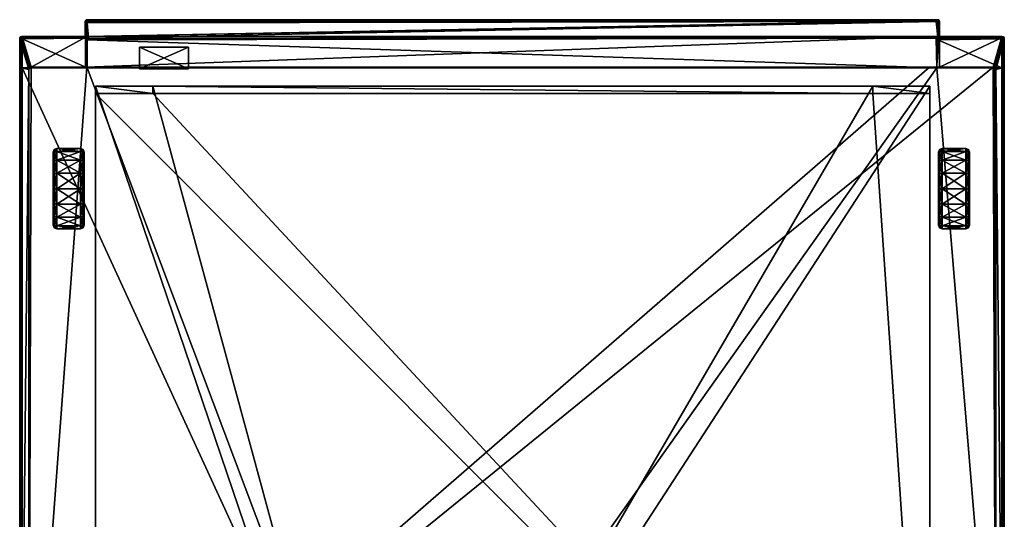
# Model space of a CAD drawing. Header units: centimetres. Extents: x -30.2 to 30.2, y -8.4 to 52.9.
# Tile 256 of 256: x -30.2 to 30.2, y 22.3 to 52.9. Entities that reach past the tile are written whole.
import ezdxf

# ---------------------------------------------------------------- set-up
doc = ezdxf.new("R2010")
doc.units = ezdxf.units.CM
doc.layers.add('RC462304_Body', color=7, linetype='Continuous', true_color=0x06873a)

msp = doc.modelspace()

# ---------------------------------------------------------------- meshes
at = {"layer": 'RC462304_Body', "color": 213, "true_color": 0xc458e1}
mesh = msp.add_polyface(dxfattribs=at)
corners = [(-26.139, 51.937, 24.322), (-26.139, 51.935, 201.18), (-26.139, 52.778, 201.18), (-26.139, 52.778, 24.328), (-29.985, 51.753, 24.233), (-26.145, 51.809, 24.228), (-26.128, 51.803, 24.228), (-26.139, 51.935, 209.124), (-26.139, 52.778, 209.124), (-26.127, 52.766, 209.207), (-26.126, 51.736, 209.273), (-26.185, 51.795, 209.256), (-30.012, 51.776, 209.256), (-26.22, 51.83, 209.207), (-30.012, 51.825, 209.207), (-26.149, 51.883, 201.18), (-26.149, 51.885, 24.322), (-26.149, 51.883, 209.124), (-26.137, 51.872, 209.207), (-26.129, 52.83, 24.328), (-26.129, 52.83, 201.18), (-26.18, 51.852, 201.18), (-26.18, 51.854, 24.322), (-26.232, 51.842, 201.18), (-26.232, 51.844, 24.322), (-26.18, 51.852, 209.124), (-26.232, 51.842, 209.124), (-26.133, 51.805, 209.256), (-26.168, 51.841, 209.207), (-26.222, 51.84, 24.27), (-30.009, 51.832, 24.276), (-26.157, 51.831, 24.239), (-26.128, 51.803, 24.228), (-26.193, 51.829, 24.239), (-26.126, 51.862, 24.239), (-30, 51.802, 24.245), (-26.133, 52.778, 24.276), (-26.135, 51.927, 24.27), (-26.174, 51.848, 24.27), (-26.143, 51.879, 24.27)]
mesh.append_faces([[corners[k] for k in face] for face in [(0, 1, 2), (2, 3, 0), (4, 5, 6), (1, 7, 8), (8, 2, 1), (9, 8, 7), (10, 11, 12), (11, 13, 14), (15, 1, 0), (0, 16, 15), (17, 7, 1), (1, 15, 17), (7, 17, 18), (19, 3, 2), (20, 2, 8), (21, 15, 16), (16, 22, 21), (23, 21, 22), (22, 24, 23), (25, 17, 15), (15, 21, 25), (26, 25, 21), (21, 23, 26), (27, 11, 10), (18, 28, 27), (11, 27, 28), (28, 13, 11), (28, 18, 17), (17, 25, 28), (13, 28, 25), (25, 26, 13), (24, 29, 30), (31, 32, 5), (5, 33, 31), (32, 31, 34), (29, 33, 35), (33, 5, 4), (3, 36, 37), (37, 0, 3), (38, 31, 33), (33, 29, 38), (22, 38, 29), (29, 24, 22), (34, 39, 37), (0, 37, 39), (39, 16, 0), (39, 34, 31), (31, 38, 39), (16, 39, 38), (38, 22, 16)]], dxfattribs={"vtx2": -1, "color": 213})
mesh = msp.add_polyface(dxfattribs=at)
corners = [(-26.127, 51.923, 209.207), (-26.092, 51.888, 209.256), (-26.092, 52.731, 209.256), (-26.127, 52.766, 209.207), (-26.139, 51.935, 209.124), (-26.097, 51.834, 24.228), (-26.104, 51.851, 24.229), (-26.087, 52.773, 24.235), (-26.128, 51.803, 24.228), (-26.097, 51.834, 24.228), (-26.128, 51.803, 24.228), (-26.046, 52.871, 24.328), (-26.098, 52.861, 24.328), (-26.098, 52.861, 201.18), (-26.046, 52.871, 201.18), (-26.098, 52.861, 209.124), (-26.102, 51.837, 209.256), (-26.137, 51.872, 209.207), (-26.145, 51.809, 24.228), (-26.075, 51.747, 209.273), (-26.126, 51.736, 209.273), (-26.075, 51.726, 209.273), (-26.129, 52.83, 201.18), (-26.129, 52.83, 24.328), (-26.139, 52.778, 201.18), (-26.129, 52.83, 209.124), (-26.139, 52.778, 209.124), (-26.086, 52.849, 209.207), (-26.117, 52.818, 209.207), (-26.082, 52.783, 209.256), (-26.133, 51.805, 209.256), (-26.116, 52.776, 24.245), (-26.123, 51.899, 24.239), (-26.133, 52.778, 24.276), (-26.139, 52.778, 24.328), (-26.125, 52.827, 24.276), (-26.096, 52.856, 24.276), (-26.126, 51.862, 24.239), (-26.135, 51.927, 24.27), (-26.112, 52.821, 24.245), (-26.09, 52.809, 24.235), (-26.089, 52.844, 24.245), (-26.077, 52.822, 24.235)]
mesh.append_faces([[corners[k] for k in face] for face in [(10, 18, 8), (9, 6, 5), (19, 20, 21)]], dxfattribs={"color": 213})
mesh.append_faces([[corners[k] for k in face] for face in [(0, 1, 2), (2, 3, 0), (4, 0, 3), (5, 6, 7), (8, 9, 5), (5, 10, 8), (11, 12, 13), (14, 13, 15), (16, 1, 0), (0, 17, 16), (17, 0, 4), (22, 13, 12), (12, 23, 22), (24, 22, 23), (25, 15, 13), (13, 22, 25), (26, 25, 22), (27, 28, 29), (2, 29, 28), (28, 3, 2), (28, 27, 15), (15, 25, 28), (3, 28, 25), (25, 26, 3), (16, 30, 19), (20, 19, 30), (30, 16, 17), (31, 7, 6), (6, 32, 31), (33, 34, 23), (23, 35, 33), (35, 23, 12), (12, 36, 35), (32, 6, 9), (9, 37, 32), (37, 9, 8), (33, 31, 32), (32, 38, 33), (31, 33, 35), (35, 39, 31), (7, 31, 39), (39, 40, 7), (39, 35, 36), (36, 41, 39), (40, 39, 41), (41, 42, 40), (38, 32, 37)]], dxfattribs={"vtx2": -1, "color": 213})
mesh = msp.add_polyface(dxfattribs=at)
corners = [(-26.046, 52.871, 24.328), (-26.046, 52.871, 201.18), (26.093, 52.871, 201.18), (-26.046, 52.871, 209.124), (26.093, 52.871, 209.124), (-26, 52.824, 209.256), (-25.941, 52.766, 209.273), (25.988, 52.766, 209.273), (-26.035, 52.859, 209.207), (26.046, 52.824, 209.256), (26.081, 52.859, 209.207), (-26.092, 51.888, 209.256), (-26.034, 51.83, 209.273), (-26.034, 52.673, 209.273), (-26.092, 52.731, 209.256), (-25.993, 52.756, 209.273), (-26.024, 52.725, 209.273), (-26.023, 51.778, 209.273), (-25.992, 51.747, 209.273), (-25.941, 51.737, 209.273), (-26.087, 52.773, 24.235), (-26.041, 52.819, 24.235), (26.088, 52.819, 24.235), (-26.097, 51.834, 24.228), (25.988, 51.737, 209.273), (-25.992, 51.727, 209.273), (-26.023, 51.696, 209.273), (-26.044, 51.778, 209.273), (-26.075, 51.726, 209.273), (-26.075, 51.747, 209.273), (-26.098, 52.861, 201.18), (-26.098, 52.861, 209.124), (-26.051, 52.814, 209.256), (-26.086, 52.849, 209.207), (-26.102, 51.837, 209.256), (-26.082, 52.783, 209.256), (-26.046, 52.865, 24.277), (26.093, 52.871, 24.328), (-26.096, 52.856, 24.276), (-26.098, 52.861, 24.328), (-26.044, 52.848, 24.245), (26.092, 52.865, 24.277), (26.091, 52.848, 24.245), (-26.089, 52.844, 24.245), (-26.077, 52.822, 24.235), (-26.09, 52.809, 24.235)]
mesh.append_faces([[corners[k] for k in face] for face in [(25, 19, 18), (17, 12, 27)]], dxfattribs={"color": 213})
mesh.append_faces([[corners[k] for k in face] for face in [(28, 27, 29)]], dxfattribs={"vtx0": -1, "color": 213})
mesh.append_faces([[corners[k] for k in face] for face in [(7, 13, 19), (23, 20, 22), (26, 18, 27), (28, 26, 27)]], dxfattribs={"vtx0": -1, "vtx1": -1, "vtx2": -1, "color": 213})
mesh.append_faces([[corners[k] for k in face] for face in [(7, 15, 16), (7, 16, 13), (13, 17, 18), (13, 18, 19), (24, 25, 26)]], dxfattribs={"vtx0": -1, "vtx2": -1, "color": 213})
mesh.append_faces([[corners[k] for k in face] for face in [(0, 1, 2), (1, 3, 4), (5, 6, 7), (8, 5, 9), (3, 8, 10), (11, 12, 13), (13, 14, 11), (13, 12, 17), (20, 21, 22), (26, 25, 18), (18, 17, 27), (30, 1, 0), (31, 3, 1), (15, 6, 5), (5, 32, 15), (32, 5, 8), (8, 33, 32), (33, 8, 3), (3, 31, 33), (27, 12, 11), (11, 34, 27), (16, 15, 32), (32, 35, 16), (13, 16, 35), (35, 14, 13), (35, 32, 33), (29, 27, 34), (36, 0, 37), (38, 39, 0), (0, 36, 38), (40, 36, 41), (21, 40, 42), (43, 38, 36), (36, 40, 43), (44, 43, 40), (40, 21, 44), (45, 44, 21), (21, 20, 45)]], dxfattribs={"vtx2": -1, "color": 213})
mesh = msp.add_polyface(dxfattribs=at)
corners = [(26.093, 52.871, 201.18), (26.093, 52.871, 24.328), (-26.046, 52.871, 24.328), (26.093, 52.871, 209.124), (-26.046, 52.871, 201.18), (25.988, 52.766, 209.273), (26.046, 52.824, 209.256), (-26, 52.824, 209.256), (26.081, 52.859, 209.207), (-26.035, 52.859, 209.207), (-26.046, 52.871, 209.124), (26.081, 52.673, 209.273), (26.081, 51.83, 209.273), (26.139, 51.888, 209.256), (26.139, 52.731, 209.256), (26.07, 52.725, 209.273), (26.039, 52.756, 209.273), (-25.941, 52.766, 209.273), (-25.993, 52.756, 209.273), (-25.941, 51.737, 209.273), (26.07, 51.778, 209.273), (26.039, 51.747, 209.273), (25.988, 51.737, 209.273), (-26.097, 51.834, 24.228), (26.088, 52.819, 24.235), (26.134, 52.773, 24.235), (26.155, 51.851, 24.229), (-25.992, 51.727, 209.273), (26.122, 51.747, 209.273), (26.091, 51.778, 209.273), (26.039, 51.727, 209.273), (26.09, 51.695, 209.273), (26.122, 51.726, 209.273), (26.145, 52.861, 24.328), (26.145, 52.861, 201.18), (26.098, 52.814, 209.256), (26.133, 52.849, 209.207), (26.145, 52.861, 209.124), (26.15, 51.837, 209.256), (26.129, 52.783, 209.256), (26.092, 52.865, 24.277), (-26.046, 52.865, 24.277), (26.142, 52.856, 24.277), (26.091, 52.848, 24.245), (-26.044, 52.848, 24.245), (-26.041, 52.819, 24.235), (26.135, 52.844, 24.245), (26.124, 52.822, 24.235)]
mesh.append_faces([[corners[k] for k in face] for face in [(29, 12, 20), (21, 22, 30)]], dxfattribs={"color": 213})
mesh.append_faces([[corners[k] for k in face] for face in [(28, 31, 32)]], dxfattribs={"vtx0": -1, "color": 213})
mesh.append_faces([[corners[k] for k in face] for face in [(23, 25, 26)]], dxfattribs={"vtx0": -1, "vtx1": -1, "color": 213})
mesh.append_faces([[corners[k] for k in face] for face in [(12, 5, 19), (20, 30, 31), (28, 20, 31)]], dxfattribs={"vtx0": -1, "vtx1": -1, "vtx2": -1, "color": 213})
mesh.append_faces([[corners[k] for k in face] for face in [(12, 15, 16), (12, 16, 5), (23, 24, 25)]], dxfattribs={"vtx0": -1, "vtx2": -1, "color": 213})
mesh.append_faces([[corners[k] for k in face] for face in [(22, 21, 19)]], dxfattribs={"vtx1": -1, "color": 213})
mesh.append_faces([[corners[k] for k in face] for face in [(20, 12, 19), (21, 20, 19)]], dxfattribs={"vtx1": -1, "vtx2": -1, "color": 213})
mesh.append_faces([[corners[k] for k in face] for face in [(0, 1, 2), (3, 0, 4), (5, 6, 7), (6, 8, 9), (8, 3, 10), (11, 12, 13), (13, 14, 11), (12, 11, 15), (5, 17, 18), (22, 19, 27), (28, 29, 20), (20, 21, 30), (33, 1, 0), (0, 34, 33), (34, 0, 3), (35, 6, 5), (5, 16, 35), (36, 8, 6), (6, 35, 36), (37, 3, 8), (8, 36, 37), (38, 13, 12), (12, 29, 38), (39, 35, 16), (16, 15, 39), (14, 39, 15), (15, 11, 14), (1, 40, 41), (40, 1, 33), (33, 42, 40), (40, 43, 44), (43, 24, 45), (43, 40, 42), (42, 46, 43), (24, 43, 46), (46, 47, 24), (25, 24, 47)]], dxfattribs={"vtx2": -1, "color": 213})
mesh = msp.add_polyface(dxfattribs=at)
corners = [(26.139, 52.731, 209.256), (26.139, 51.888, 209.256), (26.174, 51.923, 209.207), (26.174, 52.766, 209.207), (26.186, 51.935, 209.124), (26.134, 52.773, 24.235), (26.155, 51.851, 24.229), (26.155, 51.851, 24.229), (26.093, 52.871, 209.124), (26.145, 52.861, 209.124), (26.145, 52.861, 201.18), (26.185, 51.872, 209.207), (26.15, 51.837, 209.256), (26.122, 51.726, 209.273), (26.174, 51.736, 209.273), (26.122, 51.747, 209.273), (26.176, 52.83, 24.328), (26.145, 52.861, 24.328), (26.176, 52.83, 201.18), (26.186, 52.778, 24.328), (26.176, 52.83, 209.124), (26.186, 52.778, 201.18), (26.164, 52.818, 209.207), (26.133, 52.849, 209.207), (26.098, 52.814, 209.256), (26.129, 52.783, 209.256), (26.186, 52.778, 209.124), (26.18, 51.805, 209.256), (26.091, 51.778, 209.273), (26.232, 51.795, 209.256), (26.176, 51.837, 24.224), (26.155, 51.851, 24.229), (26.176, 51.837, 24.224), (26.171, 52.827, 24.277), (26.18, 52.778, 24.277), (26.178, 51.869, 24.243), (26.172, 51.898, 24.243), (26.142, 52.856, 24.277), (26.204, 51.846, 24.24), (26.163, 52.776, 24.246), (26.182, 51.926, 24.276), (26.158, 52.821, 24.246), (26.137, 52.809, 24.235), (26.135, 52.844, 24.245), (26.124, 52.822, 24.235)]
mesh.append_faces([[corners[k] for k in face] for face in [(13, 14, 15), (7, 6, 31)]], dxfattribs={"color": 213})
mesh.append_faces([[corners[k] for k in face] for face in [(0, 1, 2), (2, 3, 0), (3, 2, 4), (5, 6, 7), (8, 9, 10), (11, 2, 1), (1, 12, 11), (16, 17, 10), (10, 18, 16), (19, 16, 18), (18, 10, 9), (9, 20, 18), (21, 18, 20), (22, 23, 24), (24, 25, 22), (3, 22, 25), (25, 0, 3), (20, 9, 23), (23, 22, 20), (26, 20, 22), (22, 3, 26), (27, 12, 28), (28, 15, 27), (29, 27, 15), (15, 14, 29), (30, 7, 31), (31, 32, 30), (33, 16, 19), (19, 34, 33), (35, 31, 6), (6, 36, 35), (37, 17, 16), (16, 33, 37), (38, 32, 31), (31, 35, 38), (39, 34, 40), (40, 36, 39), (5, 39, 36), (36, 6, 5), (41, 33, 34), (34, 39, 41), (42, 41, 39), (39, 5, 42), (43, 37, 33), (33, 41, 43), (44, 43, 41), (41, 42, 44), (44, 42, 5)]], dxfattribs={"vtx2": -1, "color": 213})
mesh = msp.add_polyface(dxfattribs=at)
corners = [(26.186, 51.935, 201.18), (26.186, 51.935, 24.328), (26.186, 52.778, 24.328), (26.186, 52.778, 201.18), (26.186, 51.935, 209.124), (26.186, 52.778, 209.124), (26.174, 52.766, 209.207), (30.011, 51.776, 209.256), (26.232, 51.795, 209.256), (26.174, 51.736, 209.273), (30.011, 51.825, 209.207), (26.267, 51.83, 209.207), (26.196, 51.883, 24.328), (26.196, 51.883, 201.18), (26.196, 51.883, 209.124), (26.174, 51.923, 209.207), (26.185, 51.872, 209.207), (26.176, 51.837, 24.224), (26.176, 51.837, 24.224), (26.187, 51.838, 24.225), (26.176, 52.83, 201.18), (26.176, 52.83, 209.124), (26.227, 51.852, 24.328), (26.227, 51.852, 201.18), (26.279, 51.842, 24.328), (26.279, 51.842, 201.18), (26.227, 51.852, 209.124), (26.279, 51.842, 209.124), (26.216, 51.841, 209.207), (26.15, 51.837, 209.256), (26.18, 51.805, 209.256), (26.18, 52.778, 24.277), (26.182, 51.926, 24.276), (26.238, 51.84, 24.241), (26.204, 51.846, 24.24), (26.269, 51.842, 24.275), (30.008, 51.832, 24.276), (30, 51.802, 24.245), (26.192, 51.88, 24.276), (26.178, 51.869, 24.243), (26.172, 51.898, 24.243), (26.221, 51.851, 24.275)]
mesh.append_faces([[corners[k] for k in face] for face in [(17, 18, 19)]], dxfattribs={"color": 213})
mesh.append_faces([[corners[k] for k in face] for face in [(0, 1, 2), (2, 3, 0), (4, 0, 3), (3, 5, 4), (4, 5, 6), (7, 8, 9), (10, 11, 8), (12, 1, 0), (0, 13, 12), (13, 0, 4), (4, 14, 13), (14, 4, 15), (15, 16, 14), (20, 3, 2), (21, 5, 3), (22, 12, 13), (13, 23, 22), (24, 22, 23), (23, 25, 24), (23, 13, 14), (14, 26, 23), (25, 23, 26), (26, 27, 25), (28, 16, 29), (29, 30, 28), (11, 28, 30), (30, 8, 11), (26, 14, 16), (16, 28, 26), (27, 26, 28), (28, 11, 27), (31, 2, 1), (1, 32, 31), (33, 19, 18), (18, 34, 33), (33, 35, 36), (19, 33, 37), (38, 39, 40), (40, 32, 38), (12, 38, 32), (32, 1, 12), (35, 33, 34), (34, 41, 35), (24, 35, 41), (41, 22, 24), (41, 34, 39), (39, 38, 41), (22, 41, 38), (38, 12, 22)]], dxfattribs={"vtx2": -1, "color": 213})
mesh = msp.add_polyface(dxfattribs=at)
corners = [(-26.138, 49.966, 24.197), (-26.128, 51.803, 24.228), (-26.097, 51.834, 24.228), (26.155, 51.851, 24.229), (-30.134, 51.604, 24.233), (-29.599, 49.817, 24.197), (-30.069, 49.912, 24.229), (-26.047, 49.966, 7.544), (26.186, 49.966, 24.197), (-26.042, 49.966, -0.249), (25.487, 49.966, 7.544), (-30.16, 49.93, 201.18), (-30.16, 49.93, 209.124), (-30.16, 51.693, 209.124), (-30.16, 51.693, 201.18), (-30.144, 51.693, 209.207), (-30.144, 51.739, 209.197), (-29.533, 49.949, 24.197), (-30.067, 51.736, 24.233), (-29.985, 51.753, 24.233), (-29.45, 49.966, 24.197), (-29.45, 49.966, 7.544), (-29.533, 49.949, 7.544), (-29.45, 49.966, -0.249), (-29.533, 49.949, -0.249), (-30.094, 51.693, 209.256), (-29.582, 49.9, 24.197), (-30.117, 51.687, 24.233), (-26.034, 49.93, 209.273), (-26.034, 51.644, 209.273), (-26.044, 51.695, 209.273), (-26.075, 51.726, 209.273), (-26.126, 51.736, 209.273), (-30.012, 51.693, 209.273), (-30.012, 49.93, 209.273), (-30.16, 51.693, 24.328), (-30.16, 49.93, 24.328), (-30.094, 49.93, 209.256), (-30.144, 49.93, 209.207), (25.988, 51.737, 209.273), (-26.023, 51.696, 209.273), (26.019, 49.93, 209.273), (-30.157, 51.683, 24.276), (-30.144, 51.776, 24.328), (-30.148, 51.654, 24.245), (-30.12, 49.922, 24.243), (-30.141, 51.766, 24.276), (-30.132, 51.736, 24.245), (-30.15, 49.928, 24.276)]
mesh.append_faces([[corners[k] for k in face] for face in [(4, 5, 6), (13, 15, 16), (30, 29, 40)]], dxfattribs={"color": 213})
mesh.append_faces([[corners[k] for k in face] for face in [(28, 33, 34)]], dxfattribs={"vtx0": -1, "color": 213})
mesh.append_faces([[corners[k] for k in face] for face in [(0, 2, 3), (28, 30, 31), (28, 31, 32), (28, 32, 33), (39, 40, 29)]], dxfattribs={"vtx0": -1, "vtx2": -1, "color": 213})
mesh.append_faces([[corners[k] for k in face] for face in [(0, 20, 1)]], dxfattribs={"vtx1": -1, "color": 213})
mesh.append_faces([[corners[k] for k in face] for face in [(20, 19, 1)]], dxfattribs={"vtx1": -1, "vtx2": -1, "color": 213})
mesh.append_faces([[corners[k] for k in face] for face in [(0, 1, 2), (7, 0, 8), (9, 7, 10), (11, 12, 13), (13, 14, 11), (17, 18, 19), (19, 20, 17), (20, 21, 22), (21, 23, 24), (16, 15, 25), (26, 27, 18), (18, 17, 26), (5, 4, 27), (27, 26, 5), (21, 20, 0), (0, 7, 21), (23, 21, 7), (7, 9, 23), (28, 29, 30), (14, 35, 36), (36, 11, 14), (33, 25, 37), (37, 34, 33), (25, 15, 38), (38, 37, 25), (15, 13, 12), (12, 38, 15), (29, 28, 41), (31, 30, 40), (42, 35, 43), (44, 4, 6), (6, 45, 44), (44, 42, 46), (4, 44, 47), (47, 27, 4), (42, 44, 45), (45, 48, 42), (35, 42, 48), (48, 36, 35)]], dxfattribs={"vtx2": -1, "color": 213})
mesh = msp.add_polyface(dxfattribs=at)
corners = [(-30.144, 51.776, 201.18), (-30.144, 51.776, 24.328), (-30.16, 51.693, 24.328), (-30.16, 51.693, 201.18), (-30.144, 51.776, 209.124), (-30.16, 51.693, 209.124), (-30.144, 51.767, 209.17), (-30.094, 51.811, 209.197), (-30.094, 51.825, 209.124), (-30.012, 51.825, 209.207), (-30.012, 51.842, 209.124), (-30.144, 51.739, 209.197), (-30.094, 51.767, 209.242), (-30.012, 51.776, 209.256), (-30.094, 51.693, 209.256), (-30.012, 51.693, 209.273), (-30.094, 51.825, 201.18), (-30.094, 51.825, 24.328), (-30.012, 51.842, 201.18), (-30.012, 51.842, 24.328), (-26.232, 51.842, 201.18), (-26.232, 51.844, 24.322), (-26.232, 51.842, 209.124), (-26.126, 51.736, 209.273), (-26.185, 51.795, 209.256), (-26.22, 51.83, 209.207), (-30.141, 51.766, 24.276), (-30.157, 51.683, 24.276), (-30, 51.802, 24.245), (-29.985, 51.753, 24.233), (-30.067, 51.736, 24.233), (-30.082, 51.786, 24.245), (-30.091, 51.816, 24.276), (-30.009, 51.832, 24.276), (-30.132, 51.736, 24.245), (-30.148, 51.654, 24.245), (-30.117, 51.687, 24.233), (-26.222, 51.84, 24.27), (-26.193, 51.829, 24.239)]
mesh.append_faces([[corners[k] for k in face] for face in [(5, 6, 4), (5, 11, 6)]], dxfattribs={"color": 213})
mesh.append_faces([[corners[k] for k in face] for face in [(0, 1, 2), (2, 3, 0), (4, 0, 3), (3, 5, 4), (7, 8, 4), (4, 6, 7), (9, 10, 8), (8, 7, 9), (12, 7, 6), (6, 11, 12), (13, 9, 7), (7, 12, 13), (14, 12, 11), (15, 13, 12), (12, 14, 15), (16, 17, 1), (1, 0, 16), (18, 19, 17), (17, 16, 18), (8, 16, 0), (0, 4, 8), (10, 18, 16), (16, 8, 10), (19, 18, 20), (20, 21, 19), (18, 10, 22), (22, 20, 18), (13, 15, 23), (9, 13, 24), (10, 9, 25), (25, 22, 10), (1, 26, 27), (28, 29, 30), (30, 31, 28), (26, 1, 17), (17, 32, 26), (33, 19, 21), (26, 34, 35), (33, 28, 31), (31, 32, 33), (19, 33, 32), (32, 17, 19), (34, 26, 32), (32, 31, 34), (36, 34, 31), (31, 30, 36), (28, 33, 37), (29, 28, 38)]], dxfattribs={"vtx2": -1, "color": 213})
mesh = msp.add_polyface(dxfattribs=at)
corners = [(-22.011, 48.797, 197.682), (-22.011, 48.346, 32.39), (22.098, 48.346, 32.39), (22.098, 48.797, 197.682), (26.186, 49.966, 24.197), (-26.138, 49.966, 24.197), (26.155, 51.851, 24.229), (26.176, 51.837, 24.224), (25.487, 49.966, 7.544), (-26.047, 49.966, 7.544), (-29.599, 2.002, -0.249), (25.575, 49.966, -0.249), (29.485, 49.966, -0.249), (29.634, 2.002, -0.249), (29.568, 49.949, -0.249), (29.617, 49.9, -0.249), (29.634, 49.817, -0.249), (-26.042, 49.966, -0.249), (25.595, -2.863, 32.428), (25.595, 48.346, 32.39), (-25.508, 48.346, 32.39), (-7.966, -2.863, 197.682), (25.595, 48.797, 197.682), (25.595, -2.863, 197.682), (29.617, 49.9, 7.544), (29.617, 49.9, 24.197), (29.634, 49.817, 24.197), (29.634, 49.817, 7.544), (29.568, 49.949, 7.544), (29.568, 49.949, 24.197), (29.485, 49.966, 7.544), (29.485, 49.966, 24.197), (29.986, 51.753, 24.233), (26.187, 51.838, 24.225), (30.011, 1.958, 209.273), (30.011, 49.93, 209.273), (26.019, 49.93, 209.273), (30.011, 51.693, 209.273), (26.174, 51.736, 209.273), (26.122, 51.726, 209.273), (26.09, 51.695, 209.273), (26.078, 51.644, 209.273), (25.988, 51.737, 209.273), (-26.034, 51.644, 209.273), (26.039, 51.727, 209.273), (26.069, 51.696, 209.273), (-26.034, 49.93, 209.273), (-7.966, 1.958, 209.273)]
mesh.append_faces([[corners[k] for k in face] for face in [(34, 35, 36), (45, 41, 40)]], dxfattribs={"color": 213})
mesh.append_faces([[corners[k] for k in face] for face in [(4, 6, 7), (13, 15, 16), (33, 4, 7)]], dxfattribs={"vtx0": -1, "color": 213})
mesh.append_faces([[corners[k] for k in face] for face in [(42, 43, 36)]], dxfattribs={"vtx0": -1, "vtx1": -1, "vtx2": -1, "color": 213})
mesh.append_faces([[corners[k] for k in face] for face in [(10, 11, 12), (13, 12, 14), (13, 14, 15), (18, 2, 1), (18, 1, 20), (21, 0, 3), (21, 3, 22), (37, 39, 40), (37, 40, 41)]], dxfattribs={"vtx0": -1, "vtx2": -1, "color": 213})
mesh.append_faces([[corners[k] for k in face] for face in [(36, 35, 41), (41, 45, 36)]], dxfattribs={"vtx1": -1, "color": 213})
mesh.append_faces([[corners[k] for k in face] for face in [(4, 5, 6), (13, 10, 12), (33, 32, 4), (35, 37, 41), (44, 42, 36), (45, 44, 36)]], dxfattribs={"vtx1": -1, "vtx2": -1, "color": 213})
mesh.append_faces([[corners[k] for k in face] for face in [(0, 1, 2), (2, 3, 0), (4, 8, 9), (8, 11, 17), (18, 19, 2), (23, 22, 19), (24, 25, 26), (26, 27, 24), (15, 24, 27), (28, 29, 25), (25, 24, 28), (30, 31, 29), (29, 28, 30), (14, 28, 24), (24, 15, 14), (12, 30, 28), (28, 14, 12), (19, 22, 3), (3, 2, 19), (32, 31, 4), (4, 31, 30), (30, 8, 4), (30, 12, 11), (11, 8, 30), (37, 38, 39), (36, 46, 47), (44, 45, 40)]], dxfattribs={"vtx2": -1, "color": 213})
mesh = msp.add_polyface(dxfattribs=at)
corners = [(30.094, 51.825, 201.18), (30.094, 51.825, 24.328), (30.011, 51.842, 24.328), (30.011, 51.842, 201.18), (30.094, 51.825, 209.124), (30.011, 51.842, 209.124), (30.011, 51.693, 209.273), (30.057, 51.767, 209.256), (30.011, 51.776, 209.256), (30.084, 51.811, 209.207), (30.011, 51.825, 209.207), (30.084, 51.739, 209.256), (30.128, 51.767, 209.207), (30.143, 51.776, 209.124), (30.143, 51.693, 209.207), (30.16, 51.693, 209.124), (30.143, 51.776, 201.18), (30.143, 51.776, 24.328), (30.16, 51.693, 201.18), (30.16, 51.693, 24.328), (26.279, 51.842, 24.328), (26.279, 51.842, 201.18), (26.279, 51.842, 209.124), (26.174, 51.736, 209.273), (26.232, 51.795, 209.256), (26.267, 51.83, 209.207), (26.269, 51.842, 24.275), (30.008, 51.832, 24.276), (30.091, 51.816, 24.276), (30.14, 51.766, 24.276), (30, 51.802, 24.245), (26.238, 51.84, 24.241), (29.986, 51.753, 24.233), (26.187, 51.838, 24.225), (30.082, 51.786, 24.245), (30.068, 51.736, 24.233), (30.132, 51.736, 24.245), (30.157, 51.683, 24.276), (30.118, 51.686, 24.233)]
mesh.append_faces([[corners[k] for k in face] for face in [(6, 7, 8), (6, 11, 7)]], dxfattribs={"color": 213})
mesh.append_faces([[corners[k] for k in face] for face in [(0, 1, 2), (2, 3, 0), (4, 0, 3), (3, 5, 4), (9, 10, 8), (8, 7, 9), (4, 5, 10), (10, 9, 4), (12, 9, 7), (7, 11, 12), (13, 4, 9), (9, 12, 13), (14, 12, 11), (15, 13, 12), (16, 17, 1), (1, 0, 16), (18, 19, 17), (17, 16, 18), (13, 16, 0), (0, 4, 13), (15, 18, 16), (16, 13, 15), (3, 2, 20), (20, 21, 3), (5, 3, 21), (21, 22, 5), (23, 6, 8), (24, 8, 10), (10, 5, 22), (22, 25, 10), (26, 20, 2), (2, 27, 26), (27, 2, 1), (1, 28, 27), (28, 1, 17), (17, 29, 28), (27, 30, 31), (30, 32, 33), (30, 27, 28), (28, 34, 30), (32, 30, 34), (34, 35, 32), (36, 29, 37), (29, 17, 19), (34, 28, 29), (29, 36, 34), (35, 34, 36), (36, 38, 35)]], dxfattribs={"vtx2": -1, "color": 213})
mesh = msp.add_polyface(dxfattribs=at)
corners = [(30.16, 51.693, 201.18), (30.16, 49.93, 201.18), (30.16, 49.93, 24.328), (30.16, 51.693, 24.328), (30.083, 2.011, 24.23), (29.634, 2.322, 24.197), (29.634, 49.817, 24.197), (30.069, 49.911, 24.229), (29.634, 2.002, 7.544), (29.634, 49.817, 7.544), (29.634, 49.817, -0.249), (30.16, 49.93, 209.124), (30.16, 1.958, 209.124), (30.011, 51.693, 209.273), (30.094, 51.693, 209.256), (30.084, 51.739, 209.256), (30.011, 49.93, 209.273), (30.094, 49.93, 209.256), (29.617, 49.9, 24.197), (30.118, 51.686, 24.233), (30.135, 51.604, 24.233), (29.617, 49.9, -0.249), (30.143, 51.693, 209.207), (30.128, 51.767, 209.207), (30.16, 51.693, 209.124), (30.143, 49.93, 209.207), (29.568, 49.949, 24.197), (30.068, 51.736, 24.233), (29.485, 49.966, 24.197), (29.986, 51.753, 24.233), (30.16, 1.958, 201.18), (30.011, 1.958, 209.273), (30.094, 1.958, 209.256), (30.143, 1.958, 209.207), (30.15, 49.928, 24.276), (30.16, 1.958, 24.328), (30.151, 1.964, 24.276), (30.148, 51.654, 24.245), (30.132, 51.736, 24.245), (30.157, 51.683, 24.276), (30.119, 49.922, 24.243), (30.126, 1.982, 24.243), (30.14, 51.766, 24.276)]
mesh.append_faces([[corners[k] for k in face] for face in [(13, 14, 15), (6, 20, 7)]], dxfattribs={"color": 213})
mesh.append_faces([[corners[k] for k in face] for face in [(0, 1, 2), (2, 3, 0), (4, 5, 6), (6, 7, 4), (6, 5, 8), (8, 9, 6), (10, 9, 8), (1, 11, 12), (16, 17, 14), (14, 13, 16), (18, 19, 20), (20, 6, 18), (9, 10, 21), (15, 14, 22), (23, 22, 24), (17, 25, 22), (22, 14, 17), (25, 11, 24), (24, 22, 25), (26, 27, 19), (19, 18, 26), (28, 29, 27), (27, 26, 28), (2, 1, 30), (0, 24, 11), (11, 1, 0), (31, 32, 17), (17, 16, 31), (32, 33, 25), (25, 17, 32), (33, 12, 11), (11, 25, 33), (34, 2, 35), (35, 36, 34), (37, 20, 19), (19, 38, 37), (39, 3, 2), (2, 34, 39), (40, 34, 36), (36, 41, 40), (7, 40, 41), (41, 4, 7), (39, 37, 38), (3, 39, 42), (37, 39, 34), (34, 40, 37), (20, 37, 40), (40, 7, 20)]], dxfattribs={"vtx2": -1, "color": 213})
at = {"layer": 'RC462304_Body', "color": 7, "true_color": 0xffffff}
mesh = msp.add_polyface(dxfattribs=at)
corners = [(-19.819, 49.861, 5.598), (-22.819, 49.861, 5.598), (-19.819, 49.861, 8.598), (-22.819, 49.861, 8.598), (-19.819, 51.182, 5.598), (-22.819, 51.182, 5.598), (-19.819, 51.182, 8.598), (-22.819, 51.182, 8.598)]
mesh.append_faces([[corners[k] for k in face] for face in [(0, 2, 3), (3, 1, 0), (4, 5, 7), (7, 6, 4), (0, 1, 5), (5, 4, 0), (1, 3, 7), (7, 5, 1), (3, 2, 6), (6, 7, 3), (2, 0, 4), (4, 6, 2)]], dxfattribs={"vtx2": -1, "color": 7})
at = {"layer": 'RC462304_Body', "color": 213, "true_color": 0xc458e1}
mesh = msp.add_polyface(dxfattribs=at)
corners = [(-29.599, -2.537, 7.544), (-29.599, 2.002, 7.544), (29.634, 2.002, 7.544), (-29.599, 2.322, 24.197), (-29.599, 49.817, 24.197), (-29.599, 49.817, 7.544), (-29.582, 49.9, -0.249), (-29.533, 49.949, -0.249), (-29.45, 49.966, -0.249), (-29.599, 49.817, -0.249), (-29.599, 2.002, -0.249), (-26.042, 49.966, -0.249), (25.575, 49.966, -0.249), (-7.966, 1.958, 209.273), (-26.034, 49.93, 209.273), (-30.012, 49.93, 209.273), (-30.012, 1.958, 209.273), (-30.16, 1.958, 201.18), (-30.16, 49.93, 201.18), (-30.16, 49.93, 24.328), (-30.16, 1.958, 24.328), (-30.082, 2.008, 24.23), (-29.599, -2.537, 24.197), (-25.508, -2.863, 32.428), (-25.508, 48.346, 32.39), (-25.508, 48.797, 197.682), (-25.508, -2.863, 197.682), (-7.966, -2.863, 197.682), (-22.011, 48.797, 197.682), (-29.533, 49.949, 7.544), (-29.533, 49.949, 24.197), (-29.45, 49.966, 24.197), (-30.094, 49.93, 209.256), (-30.094, 1.958, 209.256), (-29.45, 49.966, 7.544), (-29.582, 49.9, 7.544), (-29.582, 49.9, 24.197), (-30.144, 49.93, 209.207), (-30.144, 1.958, 209.207), (-30.16, 49.93, 209.124), (-30.16, 1.958, 209.124), (-22.011, 48.346, 32.39), (-30.069, 49.912, 24.229), (-30.12, 49.922, 24.243), (-30.126, 1.98, 24.243), (-30.072, -2.686, 24.229), (-30.15, 49.928, 24.276), (-30.152, 1.964, 24.276)]
mesh.append_faces([[corners[k] for k in face] for face in [(26, 25, 27)]], dxfattribs={"color": 213})
mesh.append_faces([[corners[k] for k in face] for face in [(10, 8, 11), (10, 11, 12)]], dxfattribs={"vtx0": -1, "vtx2": -1, "color": 213})
mesh.append_faces([[corners[k] for k in face] for face in [(9, 6, 8), (10, 9, 8)]], dxfattribs={"vtx1": -1, "vtx2": -1, "color": 213})
mesh.append_faces([[corners[k] for k in face] for face in [(0, 1, 2), (3, 4, 5), (5, 1, 3), (6, 7, 8), (13, 14, 15), (15, 16, 13), (17, 18, 19), (19, 20, 17), (21, 3, 22), (22, 3, 1), (5, 9, 10), (10, 1, 5), (2, 1, 10), (23, 24, 25), (25, 26, 23), (27, 25, 28), (29, 30, 31), (15, 32, 33), (33, 16, 15), (7, 29, 34), (35, 36, 30), (30, 29, 35), (5, 4, 36), (36, 35, 5), (32, 37, 38), (38, 33, 32), (37, 39, 40), (40, 38, 37), (6, 35, 29), (29, 7, 6), (9, 5, 35), (35, 6, 9), (25, 24, 41), (41, 28, 25), (17, 40, 39), (39, 18, 17), (4, 3, 21), (21, 42, 4), (43, 42, 21), (21, 44, 43), (44, 21, 45), (46, 43, 44), (44, 47, 46), (19, 46, 47), (47, 20, 19)]], dxfattribs={"vtx2": -1, "color": 213})
mesh = msp.add_polyface(dxfattribs=at)
corners = [(29.634, 2.002, 7.544), (29.634, -2.194, 7.544), (-29.599, -2.537, 7.544), (-7.966, -2.714, 209.273), (30.011, -2.714, 209.273), (30.011, 1.958, 209.273), (-7.966, 1.958, 209.273), (30.083, 2.011, 24.23), (30.094, -2.649, 24.231), (29.634, -2.194, 24.197), (29.634, 2.322, 24.197), (-29.599, -2.537, 24.197), (29.965, -2.782, 24.231), (-29.599, 2.002, -0.249), (29.634, 2.002, -0.249), (29.634, 49.817, -0.249), (30.011, -2.863, 209.124), (-7.966, -2.863, 209.124), (-7.966, -2.863, 201.18), (30.011, -2.863, 201.18), (-9.612, -2.863, 202.111), (-25.508, -2.863, 32.428), (-30.012, -2.863, 24.328), (30.011, -2.863, 24.328), (25.595, -2.863, 32.428), (-7.966, -2.863, 197.682), (25.595, -2.863, 197.682), (-25.508, 48.346, 32.39), (25.595, 48.797, 197.682), (25.595, 48.346, 32.39), (30.094, -2.714, 209.256), (30.011, -2.846, 209.207), (30.094, -2.846, 209.124), (30.011, -2.797, 209.256), (30.094, -2.832, 209.197), (30.094, -2.788, 209.242), (30.094, -2.846, 201.18), (-7.966, -2.797, 209.256), (-7.966, -2.846, 209.207), (30.083, -2.726, 24.231), (30.04, -2.771, 24.231), (26.019, 49.93, 209.273), (29.981, -2.809, 24.263), (-29.963, -2.825, 24.262), (30.088, -2.838, 24.276), (30.094, -2.846, 24.328), (29.996, -2.836, 24.296), (-29.987, -2.844, 24.295), (30.07, -2.813, 24.244)]
mesh.append_faces([[corners[k] for k in face] for face in [(9, 8, 39), (9, 39, 40), (9, 40, 12)]], dxfattribs={"color": 213})
mesh.append_faces([[corners[k] for k in face] for face in [(25, 28, 26)]], dxfattribs={"vtx0": -1, "color": 213})
mesh.append_faces([[corners[k] for k in face] for face in [(21, 24, 27)]], dxfattribs={"vtx1": -1, "color": 213})
mesh.append_faces([[corners[k] for k in face] for face in [(0, 1, 2), (3, 4, 5), (5, 6, 3), (7, 8, 9), (9, 10, 7), (11, 9, 12), (10, 9, 1), (1, 0, 10), (2, 1, 9), (13, 14, 0), (0, 14, 15), (16, 17, 18), (18, 19, 16), (20, 18, 17), (21, 22, 23), (23, 24, 21), (18, 25, 26), (26, 19, 18), (19, 26, 24), (24, 23, 19), (29, 24, 26), (5, 4, 30), (31, 16, 32), (33, 31, 34), (4, 33, 35), (36, 19, 23), (32, 16, 19), (33, 4, 3), (3, 37, 33), (31, 33, 37), (37, 38, 31), (16, 31, 38), (38, 17, 16), (6, 5, 41), (12, 42, 43), (44, 45, 23), (23, 46, 44), (42, 46, 47), (46, 23, 22), (48, 44, 46), (46, 42, 48), (40, 48, 42), (42, 12, 40), (48, 40, 39)]], dxfattribs={"vtx2": -1, "color": 213})
mesh = msp.add_polyface(dxfattribs=at)
corners = [(30.16, -2.714, 24.328), (30.16, 1.958, 24.328), (30.16, 1.958, 201.18), (30.16, -2.714, 201.18), (30.16, 1.958, 209.124), (30.16, 49.93, 201.18), (30.16, -2.714, 209.124), (30.143, -2.714, 209.207), (30.143, -2.76, 209.197), (30.094, -2.714, 209.256), (30.094, 1.958, 209.256), (30.011, 1.958, 209.273), (30.143, -2.788, 209.17), (30.143, -2.797, 209.124), (30.094, -2.832, 209.197), (30.094, -2.846, 209.124), (30.011, -2.846, 209.207), (30.094, -2.788, 209.242), (30.011, -2.797, 209.256), (30.011, -2.714, 209.273), (30.143, 1.958, 209.207), (30.011, -2.863, 24.328), (30.094, -2.846, 24.328), (30.094, -2.846, 201.18), (30.011, -2.863, 201.18), (30.143, -2.797, 201.18), (30.143, -2.797, 24.328), (30.16, 49.93, 24.328), (30.13, -2.685, 24.243), (30.094, -2.649, 24.231), (30.083, 2.011, 24.23), (30.126, 1.982, 24.243), (30.136, -2.789, 24.276), (30.088, -2.838, 24.276), (30.152, -2.707, 24.276), (30.151, 1.964, 24.276), (30.116, -2.765, 24.244), (30.07, -2.813, 24.244), (30.083, -2.726, 24.231)]
mesh.append_faces([[corners[k] for k in face] for face in [(6, 7, 8), (6, 12, 13), (6, 8, 12)]], dxfattribs={"color": 213})
mesh.append_faces([[corners[k] for k in face] for face in [(0, 1, 2), (2, 3, 0), (4, 2, 5), (6, 3, 2), (2, 4, 6), (9, 10, 11), (14, 15, 13), (13, 12, 14), (15, 14, 16), (17, 14, 12), (12, 8, 17), (14, 17, 18), (9, 17, 8), (8, 7, 9), (17, 9, 19), (7, 20, 10), (10, 9, 7), (6, 4, 20), (20, 7, 6), (21, 22, 23), (24, 23, 15), (25, 23, 22), (22, 26, 25), (3, 25, 26), (26, 0, 3), (13, 15, 23), (23, 25, 13), (6, 13, 25), (25, 3, 6), (2, 1, 27), (28, 29, 30), (30, 31, 28), (32, 26, 22), (22, 33, 32), (34, 0, 26), (26, 32, 34), (34, 28, 31), (31, 35, 34), (0, 34, 35), (35, 1, 0), (36, 32, 33), (33, 37, 36), (38, 36, 37), (28, 34, 32), (32, 36, 28), (29, 28, 36), (36, 38, 29)]], dxfattribs={"vtx2": -1, "color": 213})
at = {"layer": 'RC462304_Body', "color": 221, "true_color": 0xe5a6d7}
mesh = msp.add_polyface(dxfattribs=at)
corners = [(-28.112, 42.515, 0.4), (-28.112, 40.281, 0.4), (-28.112, 40.451, 1.255), (-28.112, 40.936, 1.98), (-28.112, 41.66, 2.464), (-28.112, 42.515, 2.634), (-28.112, 43.37, 2.464), (-28.112, 44.095, 1.98), (-28.112, 44.579, 1.255), (-28.112, 44.749, 0.4), (-28.112, 44.579, -0.455), (-28.112, 44.095, -1.18), (-28.112, 43.37, -1.664), (-28.112, 42.515, -1.834), (-28.112, 41.66, -1.664), (-28.112, 40.936, -1.18), (-28.112, 40.451, -0.455), (-28.047, 40.122, 0.4), (-28.047, 40.305, 1.316), (-28.047, 40.823, 2.092), (-28.047, 41.6, 2.611), (-28.047, 42.515, 2.793), (-28.047, 43.431, 2.611), (-28.047, 44.207, 2.092), (-28.047, 44.726, 1.316), (-28.047, 44.908, 0.4), (-28.047, 44.726, -0.516), (-28.047, 44.207, -1.292), (-28.047, 43.431, -1.811), (-28.047, 42.515, -1.993), (-28.047, 41.6, -1.811), (-28.047, 40.823, -1.292), (-28.047, 40.305, -0.516), (-27.888, 40.057, 0.4), (-27.888, 40.244, 1.341), (-27.888, 40.777, 2.139), (-27.888, 41.574, 2.672), (-27.888, 42.515, 2.859), (-27.888, 43.456, 2.672), (-27.888, 44.254, 2.139), (-27.888, 44.787, 1.341), (-27.888, 44.974, 0.4), (-27.888, 44.787, -0.541), (-27.888, 44.254, -1.339), (-27.888, 43.456, -1.872), (-27.888, 42.515, -2.059), (-27.888, 41.574, -1.872), (-27.888, 40.777, -1.339), (-27.888, 40.244, -0.541), (-26.437, 40.057, 0.4), (-26.437, 40.244, 1.341), (-26.437, 40.777, 2.139), (-26.437, 41.574, 2.672), (-26.437, 42.515, 2.859), (-26.437, 43.456, 2.672), (-26.437, 44.254, 2.139), (-26.437, 44.787, 1.341), (-26.437, 44.974, 0.4), (-26.437, 44.787, -0.541), (-26.437, 44.254, -1.339), (-26.437, 43.456, -1.872), (-26.437, 42.515, -2.059), (-26.437, 41.574, -1.872), (-26.437, 40.777, -1.339), (-26.437, 40.244, -0.541), (-26.278, 40.122, 0.4), (-26.278, 40.305, 1.316), (-26.278, 40.823, 2.092), (-26.278, 41.6, 2.611), (-26.278, 42.515, 2.793), (-26.278, 43.431, 2.611), (-26.278, 44.207, 2.092), (-26.278, 44.726, 1.316), (-26.278, 44.908, 0.4), (-26.278, 44.726, -0.516), (-26.278, 44.207, -1.292), (-26.278, 43.431, -1.811), (-26.278, 42.515, -1.993), (-26.278, 41.6, -1.811), (-26.278, 40.823, -1.292), (-26.278, 40.305, -0.516), (-26.212, 40.281, 0.4), (-26.212, 40.451, 1.255), (-26.212, 40.936, 1.98), (-26.212, 41.66, 2.464), (-26.212, 42.515, 2.634), (-26.212, 43.37, 2.464), (-26.212, 44.095, 1.98), (-26.212, 44.579, 1.255), (-26.212, 44.749, 0.4), (-26.212, 44.579, -0.455), (-26.212, 44.095, -1.18), (-26.212, 43.37, -1.664), (-26.212, 42.515, -1.834), (-26.212, 41.66, -1.664), (-26.212, 40.936, -1.18), (-26.212, 40.451, -0.455), (-26.212, 42.515, 0.4)]
mesh.append_faces([[corners[k] for k in face] for face in [(0, 1, 2), (0, 2, 3), (0, 3, 4), (0, 4, 5), (0, 5, 6), (0, 6, 7), (0, 7, 8), (0, 8, 9), (0, 9, 10), (0, 10, 11), (0, 11, 12), (0, 12, 13), (0, 13, 14), (0, 14, 15), (0, 15, 16), (0, 16, 1), (81, 97, 82), (82, 97, 83), (83, 97, 84), (84, 97, 85), (85, 97, 86), (86, 97, 87), (87, 97, 88), (88, 97, 89), (89, 97, 90), (90, 97, 91), (91, 97, 92), (92, 97, 93), (93, 97, 94), (94, 97, 95), (95, 97, 96), (96, 97, 81)]], dxfattribs={"color": 221})
mesh.append_faces([[corners[k] for k in face] for face in [(18, 2, 1), (1, 17, 18), (19, 3, 2), (2, 18, 19), (20, 4, 3), (3, 19, 20), (21, 5, 4), (4, 20, 21), (22, 6, 5), (5, 21, 22), (23, 7, 6), (6, 22, 23), (24, 8, 7), (7, 23, 24), (25, 9, 8), (8, 24, 25), (26, 10, 9), (9, 25, 26), (27, 11, 10), (10, 26, 27), (28, 12, 11), (11, 27, 28), (29, 13, 12), (12, 28, 29), (30, 14, 13), (13, 29, 30), (31, 15, 14), (14, 30, 31), (32, 16, 15), (15, 31, 32), (17, 1, 16), (16, 32, 17), (34, 18, 17), (17, 33, 34), (35, 19, 18), (18, 34, 35), (36, 20, 19), (19, 35, 36), (37, 21, 20), (20, 36, 37), (38, 22, 21), (21, 37, 38), (39, 23, 22), (22, 38, 39), (40, 24, 23), (23, 39, 40), (41, 25, 24), (24, 40, 41), (42, 26, 25), (25, 41, 42), (43, 27, 26), (26, 42, 43), (44, 28, 27), (27, 43, 44), (45, 29, 28), (28, 44, 45), (46, 30, 29), (29, 45, 46), (47, 31, 30), (30, 46, 47), (48, 32, 31), (31, 47, 48), (33, 17, 32), (32, 48, 33), (50, 34, 33), (33, 49, 50), (51, 35, 34), (34, 50, 51), (52, 36, 35), (35, 51, 52), (53, 37, 36), (36, 52, 53), (54, 38, 37), (37, 53, 54), (55, 39, 38), (38, 54, 55), (56, 40, 39), (39, 55, 56), (57, 41, 40), (40, 56, 57), (58, 42, 41), (41, 57, 58), (59, 43, 42), (42, 58, 59), (60, 44, 43), (43, 59, 60), (61, 45, 44), (44, 60, 61), (62, 46, 45), (45, 61, 62), (63, 47, 46), (46, 62, 63), (64, 48, 47), (47, 63, 64), (49, 33, 48), (48, 64, 49), (66, 50, 49), (49, 65, 66), (67, 51, 50), (50, 66, 67), (68, 52, 51), (51, 67, 68), (69, 53, 52), (52, 68, 69), (70, 54, 53), (53, 69, 70), (71, 55, 54), (54, 70, 71), (72, 56, 55), (55, 71, 72), (73, 57, 56), (56, 72, 73), (74, 58, 57), (57, 73, 74), (75, 59, 58), (58, 74, 75), (76, 60, 59), (59, 75, 76), (77, 61, 60), (60, 76, 77), (78, 62, 61), (61, 77, 78), (79, 63, 62), (62, 78, 79), (80, 64, 63), (63, 79, 80), (65, 49, 64), (64, 80, 65), (82, 66, 65), (65, 81, 82), (83, 67, 66), (66, 82, 83), (84, 68, 67), (67, 83, 84), (85, 69, 68), (68, 84, 85), (86, 70, 69), (69, 85, 86), (87, 71, 70), (70, 86, 87), (88, 72, 71), (71, 87, 88), (89, 73, 72), (72, 88, 89), (90, 74, 73), (73, 89, 90), (91, 75, 74), (74, 90, 91), (92, 76, 75), (75, 91, 92), (93, 77, 76), (76, 92, 93), (94, 78, 77), (77, 93, 94), (95, 79, 78), (78, 94, 95), (96, 80, 79), (79, 95, 96), (81, 65, 80), (80, 96, 81)]], dxfattribs={"vtx2": -1, "color": 221})
mesh = msp.add_polyface(dxfattribs=at)
corners = [(26.128, 42.515, 0.4), (26.128, 40.281, 0.4), (26.128, 40.451, 1.255), (26.128, 40.936, 1.98), (26.128, 41.66, 2.464), (26.128, 42.515, 2.634), (26.128, 43.37, 2.464), (26.128, 44.095, 1.98), (26.128, 44.579, 1.255), (26.128, 44.749, 0.4), (26.128, 44.579, -0.455), (26.128, 44.095, -1.18), (26.128, 43.37, -1.664), (26.128, 42.515, -1.834), (26.128, 41.66, -1.664), (26.128, 40.936, -1.18), (26.128, 40.451, -0.455), (26.193, 40.122, 0.4), (26.193, 40.305, 1.316), (26.193, 40.823, 2.092), (26.193, 41.6, 2.611), (26.193, 42.515, 2.793), (26.193, 43.431, 2.611), (26.193, 44.207, 2.092), (26.193, 44.726, 1.316), (26.193, 44.908, 0.4), (26.193, 44.726, -0.516), (26.193, 44.207, -1.292), (26.193, 43.431, -1.811), (26.193, 42.515, -1.993), (26.193, 41.6, -1.811), (26.193, 40.823, -1.292), (26.193, 40.305, -0.516), (26.352, 40.057, 0.4), (26.352, 40.244, 1.341), (26.352, 40.777, 2.139), (26.352, 41.574, 2.672), (26.352, 42.515, 2.859), (26.352, 43.456, 2.672), (26.352, 44.254, 2.139), (26.352, 44.787, 1.341), (26.352, 44.974, 0.4), (26.352, 44.787, -0.541), (26.352, 44.254, -1.339), (26.352, 43.456, -1.872), (26.352, 42.515, -2.059), (26.352, 41.574, -1.872), (26.352, 40.777, -1.339), (26.352, 40.244, -0.541), (27.803, 40.057, 0.4), (27.803, 40.244, 1.341), (27.803, 40.777, 2.139), (27.803, 41.574, 2.672), (27.803, 42.515, 2.859), (27.803, 43.456, 2.672), (27.803, 44.254, 2.139), (27.803, 44.787, 1.341), (27.803, 44.974, 0.4), (27.803, 44.787, -0.541), (27.803, 44.254, -1.339), (27.803, 43.456, -1.872), (27.803, 42.515, -2.059), (27.803, 41.574, -1.872), (27.803, 40.777, -1.339), (27.803, 40.244, -0.541), (27.962, 40.122, 0.4), (27.962, 40.305, 1.316), (27.962, 40.823, 2.092), (27.962, 41.6, 2.611), (27.962, 42.515, 2.793), (27.962, 43.431, 2.611), (27.962, 44.207, 2.092), (27.962, 44.726, 1.316), (27.962, 44.908, 0.4), (27.962, 44.726, -0.516), (27.962, 44.207, -1.292), (27.962, 43.431, -1.811), (27.962, 42.515, -1.993), (27.962, 41.6, -1.811), (27.962, 40.823, -1.292), (27.962, 40.305, -0.516), (28.028, 40.281, 0.4), (28.028, 40.451, 1.255), (28.028, 40.936, 1.98), (28.028, 41.66, 2.464), (28.028, 42.515, 2.634), (28.028, 43.37, 2.464), (28.028, 44.095, 1.98), (28.028, 44.579, 1.255), (28.028, 44.749, 0.4), (28.028, 44.579, -0.455), (28.028, 44.095, -1.18), (28.028, 43.37, -1.664), (28.028, 42.515, -1.834), (28.028, 41.66, -1.664), (28.028, 40.936, -1.18), (28.028, 40.451, -0.455), (28.028, 42.515, 0.4)]
mesh.append_faces([[corners[k] for k in face] for face in [(0, 1, 2), (0, 2, 3), (0, 3, 4), (0, 4, 5), (0, 5, 6), (0, 6, 7), (0, 7, 8), (0, 8, 9), (0, 9, 10), (0, 10, 11), (0, 11, 12), (0, 12, 13), (0, 13, 14), (0, 14, 15), (0, 15, 16), (0, 16, 1), (81, 97, 82), (82, 97, 83), (83, 97, 84), (84, 97, 85), (85, 97, 86), (86, 97, 87), (87, 97, 88), (88, 97, 89), (89, 97, 90), (90, 97, 91), (91, 97, 92), (92, 97, 93), (93, 97, 94), (94, 97, 95), (95, 97, 96), (96, 97, 81)]], dxfattribs={"color": 221})
mesh.append_faces([[corners[k] for k in face] for face in [(18, 2, 1), (1, 17, 18), (19, 3, 2), (2, 18, 19), (20, 4, 3), (3, 19, 20), (21, 5, 4), (4, 20, 21), (22, 6, 5), (5, 21, 22), (23, 7, 6), (6, 22, 23), (24, 8, 7), (7, 23, 24), (25, 9, 8), (8, 24, 25), (26, 10, 9), (9, 25, 26), (27, 11, 10), (10, 26, 27), (28, 12, 11), (11, 27, 28), (29, 13, 12), (12, 28, 29), (30, 14, 13), (13, 29, 30), (31, 15, 14), (14, 30, 31), (32, 16, 15), (15, 31, 32), (17, 1, 16), (16, 32, 17), (34, 18, 17), (17, 33, 34), (35, 19, 18), (18, 34, 35), (36, 20, 19), (19, 35, 36), (37, 21, 20), (20, 36, 37), (38, 22, 21), (21, 37, 38), (39, 23, 22), (22, 38, 39), (40, 24, 23), (23, 39, 40), (41, 25, 24), (24, 40, 41), (42, 26, 25), (25, 41, 42), (43, 27, 26), (26, 42, 43), (44, 28, 27), (27, 43, 44), (45, 29, 28), (28, 44, 45), (46, 30, 29), (29, 45, 46), (47, 31, 30), (30, 46, 47), (48, 32, 31), (31, 47, 48), (33, 17, 32), (32, 48, 33), (50, 34, 33), (33, 49, 50), (51, 35, 34), (34, 50, 51), (52, 36, 35), (35, 51, 52), (53, 37, 36), (36, 52, 53), (54, 38, 37), (37, 53, 54), (55, 39, 38), (38, 54, 55), (56, 40, 39), (39, 55, 56), (57, 41, 40), (40, 56, 57), (58, 42, 41), (41, 57, 58), (59, 43, 42), (42, 58, 59), (60, 44, 43), (43, 59, 60), (61, 45, 44), (44, 60, 61), (62, 46, 45), (45, 61, 62), (63, 47, 46), (46, 62, 63), (64, 48, 47), (47, 63, 64), (49, 33, 48), (48, 64, 49), (66, 50, 49), (49, 65, 66), (67, 51, 50), (50, 66, 67), (68, 52, 51), (51, 67, 68), (69, 53, 52), (52, 68, 69), (70, 54, 53), (53, 69, 70), (71, 55, 54), (54, 70, 71), (72, 56, 55), (55, 71, 72), (73, 57, 56), (56, 72, 73), (74, 58, 57), (57, 73, 74), (75, 59, 58), (58, 74, 75), (76, 60, 59), (59, 75, 76), (77, 61, 60), (60, 76, 77), (78, 62, 61), (61, 77, 78), (79, 63, 62), (62, 78, 79), (80, 64, 63), (63, 79, 80), (65, 49, 64), (64, 80, 65), (82, 66, 65), (65, 81, 82), (83, 67, 66), (66, 82, 83), (84, 68, 67), (67, 83, 84), (85, 69, 68), (68, 84, 85), (86, 70, 69), (69, 85, 86), (87, 71, 70), (70, 86, 87), (88, 72, 71), (71, 87, 88), (89, 73, 72), (72, 88, 89), (90, 74, 73), (73, 89, 90), (91, 75, 74), (74, 90, 91), (92, 76, 75), (75, 91, 92), (93, 77, 76), (76, 92, 93), (94, 78, 77), (77, 93, 94), (95, 79, 78), (78, 94, 95), (96, 80, 79), (79, 95, 96), (81, 65, 80), (80, 96, 81)]], dxfattribs={"vtx2": -1, "color": 221})

doc.saveas('drawing.dxf')
